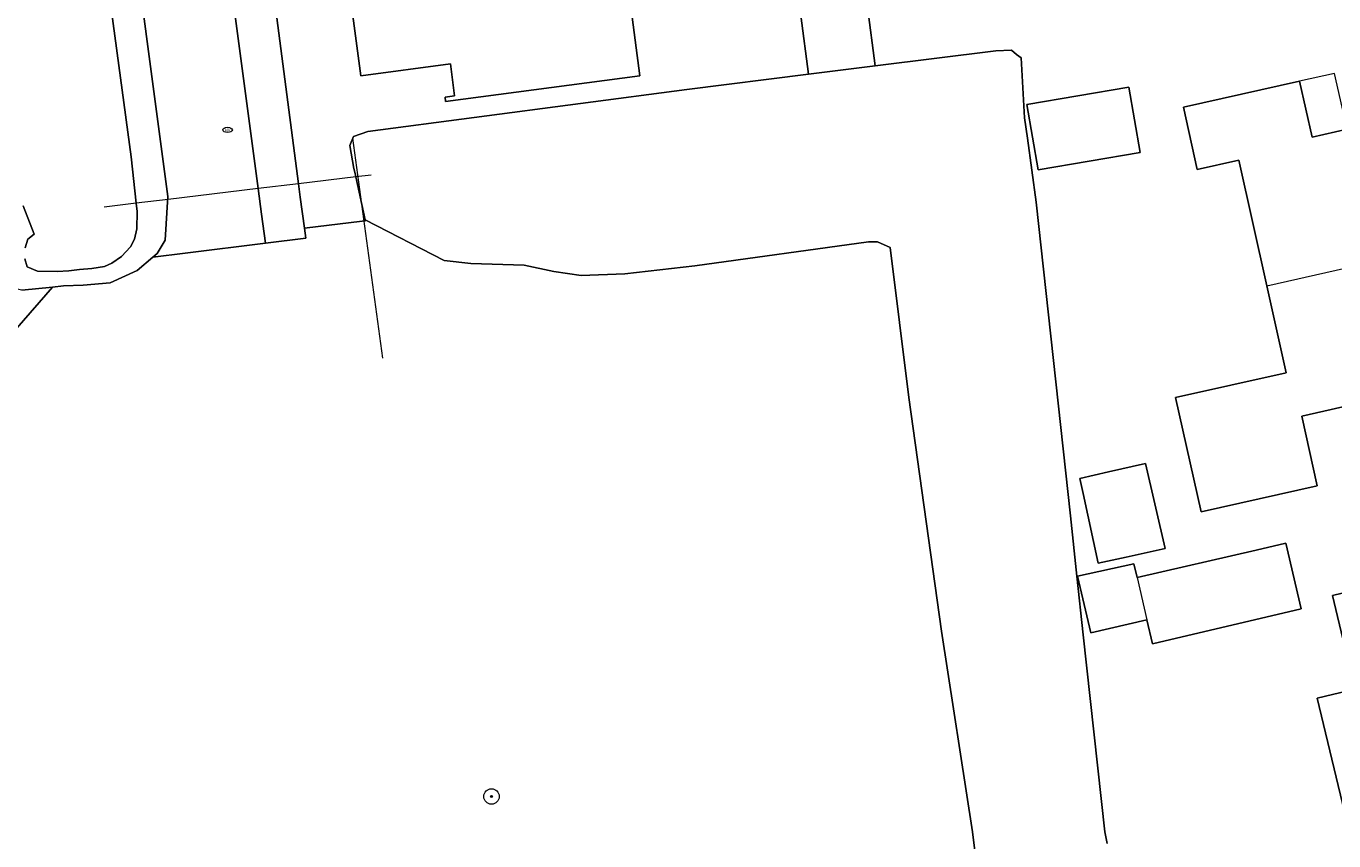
# Model space of a CAD drawing. Header units: metres. Extents: x 92650 to 117222, y 425801 to 461092.
# Tile 106 of 146: x 115710 to 115778, y 426576 to 426618. Entities that reach past the tile are written whole.
import ezdxf
from ezdxf.enums import TextEntityAlignment as Align

# ---------------------------------------------------------------- set-up
doc = ezdxf.new("R2010")
doc.units = ezdxf.units.M
doc.layers.get('0').update_dxf_attribs({"color": 253, "linetype": 'CONTINUOUS', "lineweight": 15})
for name, color, linetype, lineweight in [('B-WE-GR-BOOM-S', 253, 'CONTINUOUS', 15), ('B-WE-IE-MEUBILAIR-S', 253, 'CONTINUOUS', 15), ('B-WE-IE-TERREINAFSCHEIDING_KUNSTMATIG_MUUR-G', 253, 'IE-TERREINAFSCHEIDING_KUNSTMATIG-SO', 15), ('B-WE-KW-KUNSTWERK_DUIKER-G', 253, 'CONTINUOUS', 15), ('B-WE-OG-BEBOUWING-GV', 253, 'CONTINUOUS', 15), ('B-WE-OG-BEBOUWING_LUIFEL-GV', 253, 'CONTINUOUS', 15), ('B-WE-OG-TERREIN_BEGROEID-GV', 253, 'CONTINUOUS', 15), ('B-WE-OG-TERREIN_ERF-GV', 253, 'CONTINUOUS', 15), ('B-WE-OG-TERREIN_OEVER-GV', 253, 'CONTINUOUS', 15), ('B-WE-OG-WATER_SLOOT-GV', 253, 'CONTINUOUS', 15), ('B-WE-OG-WEG-GV', 253, 'CONTINUOUS', 15), ('B-WE-VH-OPENVERHARDING_BETONSTRAATSTEEN-GV', 253, 'CONTINUOUS', 15), ('B-WE-VH-OPENVERHARDING_TEGEL-GV', 253, 'CONTINUOUS', 15)]:
    doc.layers.add(name, color=color, linetype=linetype, lineweight=lineweight)
doc.styles.add('NLCS-ISO', font='NLCS-ISO.ttf')
doc.linetypes.add('IE-TERREINAFSCHEIDING_KUNSTMATIG-SO', pattern='A,4,[82,NLCS.SHX,S=0.75,R=90,X=0,Y=0],4,-2', length=10)

# ---------------------------------------------------------------- blocks, each defined once
blk = doc.blocks.new('SIE-MEUBILAIR_PUT_KOLK-SO')
blk.add_ellipse((0, 0), major_axis=(1.25, 0), ratio=0.54)
at = {"style": 'NLCS-ISO'}
blk.add_text('klk', height=0.75, dxfattribs=at).set_placement((0.03, 0), align=Align.MIDDLE_CENTER)
blk = doc.blocks.new('SGR-BOOM_GBKN-SO')
at = {"linetype": 'ByBlock', "lineweight": 18}
h = blk.add_hatch(color=0, dxfattribs=at)
h.dxf.hatch_style = 1
edge = h.paths.add_edge_path()
edge.add_arc((0, 0), 0.25, 0, 360)
at = {"color": 0, "linetype": 'ByBlock', "lineweight": 18}
for radius in [2, 0.25]:
    blk.add_circle((0, 0), radius, dxfattribs=at)
at = {"color": 0, "linetype": 'ByBlock', "lineweight": 18, "style": 'NLCS-ISO'}
blk.add_attdef('SOORT', (2.5, 0), '', height=1.5, dxfattribs=at)

msp = doc.modelspace()

# ---------------------------------------------------------------- linework, layer by layer
at = {"layer": 'B-WE-IE-TERREINAFSCHEIDING_KUNSTMATIG_MUUR-G', "transparency": 33554687, "flags": 128}
msp.add_lwpolyline([(115727.137, 426612.688), (115728.69, 426601.288)], dxfattribs=at)
at = {"layer": 'B-WE-KW-KUNSTWERK_DUIKER-G', "transparency": 33554687, "flags": 128}
for points in [[(115727.308, 426610.686), (115724.341, 426610.329)], [(115728.101, 426610.781), (115727.308, 426610.686)], [(115722.247, 426610.077), (115717.586, 426609.516)], [(115724.341, 426610.329), (115722.247, 426610.077)], [(115715.922, 426609.316), (115714.265, 426609.116)], [(115717.586, 426609.516), (115715.922, 426609.316)]]:
    msp.add_lwpolyline(points, dxfattribs=at)
at = {"layer": 'B-WE-OG-BEBOUWING-GV', "transparency": 33554687, "flags": 128}
for points in [[(115726.76, 426622.024), (115727.566, 426615.924), (115732.218, 426616.539), (115732.436, 426614.877), (115731.94, 426614.812), (115731.969, 426614.594), (115742.035, 426615.912), (115741.497, 426620.026), (115738.661, 426619.655), (115738.147, 426623.525)], [(115750.395, 426619.043), (115750.783, 426616.007), (115754.236, 426616.438), (115753.845, 426619.485)], [(115767.4, 426615.34), (115762.11, 426614.44), (115762.69, 426611.05), (115767.98, 426611.95)], [(115778.71, 426613.15), (115776.897, 426612.745), (115776.243, 426615.636), (115770.225, 426614.295), (115770.947, 426611.068), (115773.098, 426611.549), (115774.554, 426605.041), (115784.266, 426607.238), (115783.957, 426608.617), (115784.41, 426609.09), (115784.85, 426609.99), (115784.88, 426610.66), (115784.78, 426611.2), (115784.44, 426611.79), (115783.99, 426612.23), (115783.5, 426612.44), (115783.076, 426612.541), (115782.738, 426614.049)], [(115766.344, 426595.402), (115764.851, 426595.06), (115765.022, 426594.276), (115765.81, 426590.671), (115767.259, 426590.987), (115769.28, 426591.43), (115768.261, 426595.835), (115768.26, 426595.84)], [(115773.991, 426591.345), (115767.823, 426589.921), (115768.33, 426587.74), (115768.62, 426586.5), (115776.33, 426588.3), (115775.53, 426591.7)], [(115777.95, 426589.002), (115779.115, 426584.138), (115777.17, 426583.672), (115778.801, 426576.863), (115786.401, 426578.684), (115786.95, 426576.38), (115790.49, 426577.23), (115789.942, 426579.533), (115790.391, 426579.646), (115788.782, 426586.46), (115784.945, 426585.547), (115783.769, 426590.391)]]:
    msp.add_lwpolyline(points, close=True, dxfattribs=at)
for points in [[(115774.554, 426605.041), (115775.562, 426600.538), (115769.812, 426599.252), (115771.146, 426593.331), (115777.164, 426594.686), (115776.359, 426598.288), (115785.794, 426600.426), (115785.44, 426601.99), (115785.94, 426602.65), (115786.28, 426603.4), (115786.37, 426604.03), (115786.25, 426604.55), (115786.01, 426604.97), (115785.73, 426605.41), (115785.3, 426605.72), (115784.561, 426605.92), (115784.266, 426607.238)], [(115767.823, 426589.921), (115767.65, 426590.64), (115764.737, 426590.004), (115765.432, 426587.056), (115768.33, 426587.74)]]:
    msp.add_lwpolyline(points, dxfattribs=at)
at = {"layer": 'B-WE-OG-BEBOUWING_LUIFEL-GV', "transparency": 33554687, "flags": 128}
msp.add_lwpolyline([(115776.243, 426615.636), (115776.897, 426612.745), (115778.71, 426613.15), (115778.061, 426616.044)], close=True, dxfattribs=at)
at = {"layer": 'B-WE-OG-TERREIN_BEGROEID-GV', "transparency": 33554687, "flags": 128}
msp.add_lwpolyline([(115760.294, 426568.568), (115759.282, 426576.754), (115757.68, 426587.144), (115755.996, 426599.251), (115755.016, 426607.031), (115754.365, 426607.323), (115753.901, 426607.324), (115744.895, 426606.08), (115741.263, 426605.663), (115738.992, 426605.58), (115737.575, 426605.787), (115736.041, 426606.105), (115733.27, 426606.192), (115731.898, 426606.355), (115727.802, 426608.455), (115727.813, 426608.406), (115727.638, 426608.385), (115724.643, 426608.024), (115724.711, 426607.505), (115722.623, 426607.247), (115718.455, 426606.731), (115716.777, 426606.523), (115715.972, 426605.833), (115714.565, 426605.203), (115713.167, 426605.068), (115712.148, 426605.037), (115711.582, 426604.977), (115707.863, 426600.725)], dxfattribs=at)
at = {"layer": 'B-WE-OG-TERREIN_ERF-GV', "transparency": 33554687, "flags": 128}
for points in [[(115726.76, 426622.024), (115725.955, 426628.124), (115730.606, 426628.738), (115730.389, 426630.4), (115729.893, 426630.335), (115729.851, 426630.652), (115739.918, 426631.97), (115740.457, 426627.856), (115737.621, 426627.484), (115738.147, 426623.525), (115738.661, 426619.655), (115741.497, 426620.026), (115742.035, 426615.912), (115731.969, 426614.594), (115731.94, 426614.812), (115732.436, 426614.877), (115732.218, 426616.539), (115727.566, 426615.924)], [(115767.4, 426615.34), (115767.98, 426611.95), (115762.69, 426611.05), (115762.11, 426614.44)], [(115766.344, 426595.402), (115768.26, 426595.84), (115768.261, 426595.835), (115769.28, 426591.43), (115767.259, 426590.987), (115765.81, 426590.671), (115765.022, 426594.276), (115764.851, 426595.06)], [(115768.33, 426587.74), (115765.432, 426587.056), (115764.737, 426590.004), (115767.65, 426590.64), (115767.823, 426589.921), (115773.991, 426591.345), (115775.53, 426591.7), (115776.33, 426588.3), (115768.62, 426586.5)], [(115777.95, 426589.002), (115783.769, 426590.391), (115784.945, 426585.547), (115788.782, 426586.46), (115790.391, 426579.646), (115789.942, 426579.533), (115790.49, 426577.23), (115786.95, 426576.38), (115786.401, 426578.684), (115778.801, 426576.863), (115777.17, 426583.672), (115779.115, 426584.138)]]:
    msp.add_lwpolyline(points, close=True, dxfattribs=at)
for points in [[(115721.692, 426630.573), (115724.341, 426610.329), (115724.432, 426609.64), (115724.643, 426608.024), (115727.638, 426608.385), (115727.813, 426608.406), (115727.802, 426608.455), (115727.308, 426610.686), (115727.27, 426610.86), (115727.211, 426611.125), (115727, 426612.313), (115727.195, 426612.781), (115727.93, 426613.031), (115744.469, 426615.219), (115750.783, 426616.007), (115750.395, 426619.043)], [(115753.845, 426619.485), (115754.236, 426616.438), (115760.5, 426617.219), (115761.305, 426617.25), (115761.576, 426617.03), (115761.805, 426616.844), (115761.992, 426613.75), (115762.138, 426612.689), (115762.594, 426609.375), (115764.364, 426593.13), (115764.705, 426589.997), (115765.035, 426586.963), (115766.148, 426576.75), (115766.271, 426576.148)], [(115785.794, 426600.426), (115776.359, 426598.288), (115777.164, 426594.686), (115771.146, 426593.331), (115769.812, 426599.252), (115775.562, 426600.538), (115774.554, 426605.041), (115773.098, 426611.549), (115770.947, 426611.068), (115770.225, 426614.295), (115776.243, 426615.636), (115776.897, 426612.745), (115778.71, 426613.15)]]:
    msp.add_lwpolyline(points, dxfattribs=at)
at = {"layer": 'B-WE-OG-TERREIN_OEVER-GV', "transparency": 33554687, "flags": 128}
for points in [[(115709.989, 426604.809), (115711.582, 426604.977), (115712.148, 426605.037), (115713.167, 426605.068), (115714.565, 426605.203), (115715.972, 426605.833), (115716.777, 426606.523), (115717.01, 426606.723), (115717.425, 426607.408), (115717.565, 426609.673), (115715.295, 426626.659), (115713.365, 426641.211), (115711.771, 426653.484), (115711.534, 426655.307), (115711.524, 426655.382), (115711.629, 426655.396), (115710.96, 426660.396), (115708.987, 426672.819)], [(115709.773, 426654.219), (115712.594, 426634.375), (115715.664, 426611.719), (115715.922, 426609.316), (115715.968, 426608.883), (115715.954, 426607.996), (115715.842, 426607.451), (115715.631, 426607.056), (115715.156, 426606.559), (115714.658, 426606.215), (115714.271, 426606.045), (115713.615, 426605.945), (115712.978, 426605.884), (115712.436, 426605.824), (115711.817, 426605.783), (115710.797, 426605.808), (115710.269, 426606.016), (115710.155, 426606.443)], [(115710.171, 426607.005), (115710.304, 426607.456), (115710.632, 426607.72), (115710.054, 426609.185)]]:
    msp.add_lwpolyline(points, dxfattribs=at)
at = {"layer": 'B-WE-OG-WATER_SLOOT-GV', "transparency": 33554687, "flags": 128}
for points in [[(115710.155, 426606.443), (115710.269, 426606.016), (115710.797, 426605.808), (115711.817, 426605.783), (115712.436, 426605.824), (115712.978, 426605.884), (115713.615, 426605.945), (115714.271, 426606.045), (115714.658, 426606.215), (115715.156, 426606.559), (115715.631, 426607.056), (115715.842, 426607.451), (115715.954, 426607.996), (115715.968, 426608.883), (115715.922, 426609.316), (115715.664, 426611.719), (115712.594, 426634.375), (115709.773, 426654.219)], [(115766.271, 426576.148), (115766.148, 426576.75), (115765.035, 426586.963), (115764.705, 426589.997), (115764.364, 426593.13), (115762.594, 426609.375), (115762.138, 426612.689), (115761.992, 426613.75), (115761.805, 426616.844), (115761.576, 426617.03), (115761.305, 426617.25), (115760.5, 426617.219), (115754.236, 426616.438), (115750.783, 426616.007), (115744.469, 426615.219), (115727.93, 426613.031), (115727.195, 426612.781), (115727, 426612.313), (115727.211, 426611.125), (115727.27, 426610.86), (115727.308, 426610.686), (115727.802, 426608.455), (115731.898, 426606.355), (115733.27, 426606.192), (115736.041, 426606.105), (115737.575, 426605.787), (115738.992, 426605.58), (115741.263, 426605.663), (115744.895, 426606.08), (115753.901, 426607.324), (115754.365, 426607.323), (115755.016, 426607.031), (115755.996, 426599.251), (115757.68, 426587.144), (115759.282, 426576.754), (115760.294, 426568.568)], [(115710.054, 426609.185), (115710.632, 426607.72), (115710.304, 426607.456), (115710.171, 426607.005)]]:
    msp.add_lwpolyline(points, dxfattribs=at)
at = {"layer": 'B-WE-OG-WEG-GV', "transparency": 33554687, "flags": 128}
msp.add_lwpolyline([(115696.623, 426653.424), (115698.641, 426637.73), (115700.803, 426638.041), (115703.452, 426618.17), (115705.521, 426618.459), (115707.863, 426600.725), (115711.582, 426604.977), (115709.989, 426604.809), (115709.443, 426604.941), (115708.989, 426605.245), (115708.78, 426605.67), (115708.514, 426607.22), (115707.305, 426615.24), (115705.333, 426628.328), (115702.891, 426640.789), (115700.898, 426649.313), (115699.508, 426651.906), (115699.489, 426652.082), (115699.308, 426653.777), (115697.492, 426653.538)], close=True, dxfattribs=at)
at = {"layer": 'B-WE-VH-OPENVERHARDING_BETONSTRAATSTEEN-GV', "transparency": 33554687, "flags": 128}
msp.add_lwpolyline([(115710.96, 426660.396), (115711.629, 426655.396), (115711.524, 426655.382), (115711.534, 426655.307), (115711.771, 426653.484), (115713.365, 426641.211), (115715.295, 426626.659), (115717.565, 426609.673), (115717.425, 426607.408), (115717.01, 426606.723), (115716.777, 426606.523), (115718.455, 426606.731), (115722.623, 426607.247), (115722.422, 426608.757), (115722.247, 426610.077), (115719.176, 426633.16), (115717.351, 426647.035), (115716.822, 426651.011)], dxfattribs=at)
at = {"layer": 'B-WE-VH-OPENVERHARDING_TEGEL-GV', "transparency": 33554687, "flags": 128}
msp.add_lwpolyline([(115716.822, 426651.011), (115717.351, 426647.035), (115719.176, 426633.16), (115722.247, 426610.077), (115722.422, 426608.757), (115722.623, 426607.247), (115724.711, 426607.505), (115724.643, 426608.024), (115724.432, 426609.64), (115724.341, 426610.329), (115721.692, 426630.573), (115721.568, 426630.556), (115720.349, 426639.585)], dxfattribs=at)

# ---------------------------------------------------------------- block references
at = {"layer": 'B-WE-GR-BOOM-S', "transparency": 33554687, "xscale": 0.2, "yscale": 0.2, "zscale": 0.2}
msp.add_blockref('SGR-BOOM_GBKN-SO', (115734.346, 426578.586), dxfattribs=at)
at = {"layer": 'B-WE-IE-MEUBILAIR-S', "transparency": 33554687, "xscale": 0.2, "yscale": 0.2, "zscale": 0.2}
msp.add_blockref('SIE-MEUBILAIR_PUT_KOLK-SO', (115720.658, 426613.121), dxfattribs=at)

doc.saveas('drawing.dxf')
